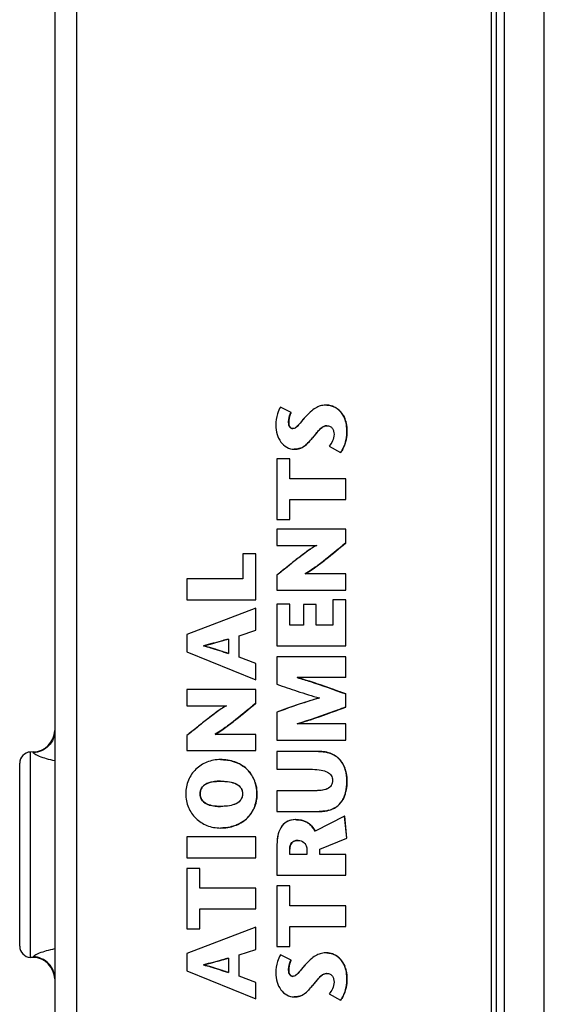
# Model space of a CAD drawing. Header units: inches. Extents: x 0 to 34, y 0 to 22.
# Tile 90 of 103: x 12.4 to 13.3, y 17.7 to 19.5. Entities that reach past the tile are written whole.
import ezdxf

# ---------------------------------------------------------------- set-up
doc = ezdxf.new("R2010")
doc.units = ezdxf.units.IN
doc.header["$LTSCALE"] = 1.87
doc.header["$MEASUREMENT"] = 0
doc.layers.get('0').update_dxf_attribs({"linetype": 'CONTINUOUS'})

msp = doc.modelspace()

# ---------------------------------------------------------------- linework, layer by layer
at = {"color": 3, "linetype": 'CONTINUOUS'}
for p, q in [((13.2781, 16.4175), (13.2781, 19.6068)), ((13.2081, 16.4872), (13.2081, 19.5372))]:
    msp.add_line(p, q, dxfattribs=at)
at = {"color": 7, "linetype": 'CONTINUOUS'}
for p, q in [((13.1843, 19.5708), (13.1843, 16.4535)), ((13.1939, 16.4535), (13.1939, 19.5708)), ((12.4166, 19.557), (12.4166, 16.4673)), ((12.4546, 19.557), (12.4546, 16.4673)), ((12.8325, 18.7903), (12.8135, 18.7997)), ((12.8136, 18.7997), (12.8135, 18.7997)), ((12.8326, 18.7903), (12.8136, 18.7997)), ((12.895, 18.8031), (12.8949, 18.8031)), ((12.8326, 18.7903), (12.8325, 18.7903)), ((12.8281, 18.7725), (12.828, 18.7725)), ((12.829, 18.767), (12.8297, 18.7655)), ((12.8297, 18.7655), (12.8312, 18.7635)), ((12.8312, 18.7635), (12.8323, 18.7627)), ((12.8876, 18.7644), (12.8841, 18.7617)), ((12.8898, 18.7656), (12.8876, 18.7644)), ((12.8954, 18.767), (12.8953, 18.767)), ((12.8355, 18.7618), (12.8355, 18.7618)), ((12.8703, 18.7457), (12.8702, 18.7457)), ((12.8785, 18.7556), (12.8703, 18.7457)), ((12.8815, 18.759), (12.8785, 18.7556)), ((12.8841, 18.7617), (12.8815, 18.759)), ((12.9306, 18.758), (12.9306, 18.758)), ((12.861, 18.7356), (12.8583, 18.7331)), ((12.8994, 18.731), (12.9195, 18.7199)), ((12.838, 18.7256), (12.8379, 18.7256)), ((12.9196, 18.7199), (12.9195, 18.7199)), ((12.8075, 18.7085), (12.8075, 18.6021)), ((12.8302, 18.7085), (12.8075, 18.7085)), ((12.8301, 18.6736), (12.8301, 18.7085)), ((12.8302, 18.6736), (12.8302, 18.7085)), ((12.9286, 18.6736), (12.8301, 18.6736)), ((12.9285, 18.6371), (12.9285, 18.6736)), ((12.9286, 18.6371), (12.9286, 18.6736)), ((12.8301, 18.6021), (12.8301, 18.6371)), ((12.8301, 18.6371), (12.9286, 18.6371)), ((12.8302, 18.6021), (12.8302, 18.6371)), ((12.8075, 18.6021), (12.8302, 18.6021)), ((12.8075, 18.5852), (12.8075, 18.5564)), ((12.9286, 18.5852), (12.8075, 18.5852)), ((12.9285, 18.5608), (12.9285, 18.5852)), ((12.9286, 18.5608), (12.9286, 18.5852)), ((12.8075, 18.5564), (12.8774, 18.5564)), ((12.9286, 18.5608), (12.9285, 18.5608)), ((12.7474, 18.5416), (12.7474, 18.4973)), ((12.7701, 18.5416), (12.7474, 18.5416)), ((12.77, 18.4608), (12.77, 18.5416)), ((12.7701, 18.4608), (12.7701, 18.5416)), ((12.8075, 18.5039), (12.8075, 18.4774)), ((12.8629, 18.5096), (12.8571, 18.5061)), ((12.9286, 18.5061), (12.8571, 18.5061)), ((12.9285, 18.4774), (12.9285, 18.5061)), ((12.9286, 18.4774), (12.9286, 18.5061)), ((12.649, 18.4973), (12.649, 18.4608)), ((12.7474, 18.4973), (12.649, 18.4973)), ((12.8075, 18.4774), (12.9286, 18.4774)), ((12.649, 18.4608), (12.7701, 18.4608)), ((12.8075, 18.453), (12.8075, 18.3795)), ((12.8302, 18.453), (12.8075, 18.453)), ((12.8301, 18.416), (12.8301, 18.453)), ((12.8302, 18.416), (12.8302, 18.453)), ((12.854, 18.4521), (12.854, 18.416)), ((12.8767, 18.4521), (12.854, 18.4521)), ((12.8766, 18.416), (12.8766, 18.4521)), ((12.8767, 18.416), (12.8767, 18.4521)), ((12.9059, 18.4604), (12.9059, 18.416)), ((12.9286, 18.4604), (12.9059, 18.4604)), ((12.9285, 18.3795), (12.9285, 18.4604)), ((12.9286, 18.3795), (12.9286, 18.4604)), ((12.77, 18.4457), (12.649, 18.3997)), ((12.77, 18.407), (12.77, 18.4457)), ((12.7701, 18.4457), (12.77, 18.4457)), ((12.7701, 18.407), (12.7701, 18.4457)), ((12.854, 18.416), (12.8301, 18.416)), ((12.9059, 18.416), (12.8766, 18.416)), ((12.649, 18.3997), (12.649, 18.3691)), ((12.7411, 18.3975), (12.77, 18.407)), ((12.7412, 18.3975), (12.7701, 18.407)), ((12.7701, 18.407), (12.77, 18.407)), ((12.722, 18.3916), (12.722, 18.3662)), ((12.7411, 18.3599), (12.7411, 18.3975)), ((12.7412, 18.3975), (12.7411, 18.3975)), ((12.7412, 18.3599), (12.7412, 18.3975)), ((12.649, 18.3691), (12.77, 18.3198)), ((12.6788, 18.3798), (12.6787, 18.3798)), ((12.8075, 18.3795), (12.9286, 18.3795)), ((12.77, 18.3483), (12.7411, 18.3599)), ((12.7412, 18.3599), (12.7411, 18.3599)), ((12.7701, 18.3483), (12.7412, 18.3599)), ((12.77, 18.3198), (12.77, 18.3483)), ((12.7701, 18.3483), (12.77, 18.3483)), ((12.7701, 18.3198), (12.7701, 18.3483)), ((12.8075, 18.3604), (12.8075, 18.312)), ((12.9286, 18.3604), (12.8075, 18.3604)), ((12.9285, 18.3239), (12.9285, 18.3604)), ((12.9286, 18.3239), (12.9286, 18.3604)), ((12.7701, 18.3198), (12.77, 18.3198)), ((12.9286, 18.3239), (12.8432, 18.3238)), ((12.649, 18.303), (12.649, 18.2743)), ((12.7701, 18.303), (12.649, 18.303)), ((12.77, 18.2786), (12.77, 18.303)), ((12.7701, 18.2786), (12.7701, 18.303)), ((12.9285, 18.2719), (12.9285, 18.2949)), ((12.9286, 18.2949), (12.9285, 18.2949)), ((12.9286, 18.2719), (12.9286, 18.2949)), ((12.7701, 18.2786), (12.77, 18.2786)), ((12.649, 18.2743), (12.7188, 18.2743)), ((12.8075, 18.263), (12.8075, 18.2136)), ((12.9286, 18.2719), (12.9285, 18.2719)), ((12.7044, 18.2275), (12.6986, 18.224)), ((12.9286, 18.2423), (12.8432, 18.2424)), ((12.9285, 18.2136), (12.9285, 18.2423)), ((12.9286, 18.2136), (12.9286, 18.2423)), ((12.649, 18.2217), (12.649, 18.1952)), ((12.7701, 18.2239), (12.6986, 18.2239)), ((12.77, 18.1952), (12.77, 18.2239)), ((12.7701, 18.1952), (12.7701, 18.2239)), ((12.8075, 18.2136), (12.9286, 18.2136)), ((12.3786, 18.193), (12.3736, 18.1928)), ((12.3736, 17.8315), (12.3736, 18.1928)), ((12.3786, 18.1917), (12.3786, 18.193)), ((12.649, 18.1952), (12.7701, 18.1952)), ((12.8075, 18.1938), (12.8075, 18.1624)), ((12.8807, 18.1938), (12.8075, 18.1938)), ((12.7082, 18.1795), (12.7081, 18.1795)), ((12.3546, 17.8512), (12.3546, 18.1731)), ((12.8075, 18.1624), (12.8703, 18.1624)), ((12.6908, 18.1396), (12.6855, 18.1378)), ((12.6954, 18.1405), (12.6908, 18.1396)), ((12.7082, 18.1414), (12.7081, 18.1414)), ((12.9306, 18.1416), (12.9306, 18.1416)), ((12.6806, 18.1352), (12.6781, 18.1333)), ((12.8075, 18.1246), (12.8075, 18.0882)), ((12.8708, 18.1246), (12.8075, 18.1246)), ((12.6722, 18.1193), (12.6722, 18.1193)), ((12.6784, 18.105), (12.6811, 18.103)), ((12.7721, 18.1193), (12.7721, 18.1193)), ((12.691, 18.099), (12.6955, 18.0981)), ((12.7082, 18.0971), (12.7081, 18.0971)), ((12.8075, 18.0882), (12.8815, 18.0882)), ((12.8815, 18.0882), (12.8815, 18.0882)), ((12.8399, 18.0738), (12.8398, 18.0738)), ((12.9266, 18.0802), (12.8747, 18.0534)), ((12.9306, 18.0411), (12.9266, 18.0802)), ((12.9267, 18.0802), (12.9266, 18.0802)), ((12.9306, 18.0411), (12.9267, 18.0802)), ((12.7082, 18.0591), (12.7081, 18.0591)), ((12.649, 18.0434), (12.649, 18.0068)), ((12.7701, 18.0434), (12.649, 18.0434)), ((12.77, 18.0068), (12.77, 18.0434)), ((12.7701, 18.0068), (12.7701, 18.0434)), ((12.8451, 18.0373), (12.845, 18.0373)), ((12.8827, 18.0219), (12.9306, 18.0411)), ((12.8827, 18.0219), (12.9306, 18.0411)), ((12.9306, 18.0411), (12.9306, 18.0411)), ((12.8075, 18.0299), (12.8075, 17.9759)), ((12.8301, 18.0124), (12.8301, 18.0221)), ((12.8302, 18.0221), (12.8301, 18.0221)), ((12.8302, 18.0124), (12.8302, 18.0221)), ((12.8599, 18.0228), (12.8599, 18.0124)), ((12.8827, 18.0124), (12.8827, 18.0219)), ((12.8827, 18.0124), (12.8827, 18.0219)), ((12.8827, 18.0219), (12.8827, 18.0219)), ((12.649, 18.0068), (12.7701, 18.0068)), ((12.8599, 18.0124), (12.8301, 18.0124)), ((12.9286, 18.0124), (12.8827, 18.0124)), ((12.9285, 17.9759), (12.9285, 18.0124)), ((12.9286, 17.9759), (12.9286, 18.0124)), ((12.649, 17.9881), (12.649, 17.8818)), ((12.6717, 17.9881), (12.649, 17.9881)), ((12.6716, 17.9532), (12.6716, 17.9881)), ((12.6717, 17.9532), (12.6717, 17.9881)), ((12.8075, 17.9759), (12.9286, 17.9759)), ((12.7701, 17.9532), (12.6716, 17.9532)), ((12.77, 17.9167), (12.77, 17.9532)), ((12.7701, 17.9167), (12.7701, 17.9532)), ((12.8075, 17.9572), (12.8075, 17.8508)), ((12.8302, 17.9572), (12.8075, 17.9572)), ((12.8301, 17.9222), (12.8301, 17.9572)), ((12.8302, 17.9222), (12.8302, 17.9572)), ((12.6716, 17.8818), (12.6716, 17.9167)), ((12.6716, 17.9167), (12.7701, 17.9167)), ((12.6717, 17.8818), (12.6717, 17.9167)), ((12.9286, 17.9222), (12.8301, 17.9222)), ((12.9285, 17.8857), (12.9285, 17.9222)), ((12.9286, 17.8857), (12.9286, 17.9222)), ((12.77, 17.8844), (12.649, 17.8383)), ((12.649, 17.8818), (12.6717, 17.8818)), ((12.77, 17.8456), (12.77, 17.8844)), ((12.7701, 17.8844), (12.77, 17.8844)), ((12.7701, 17.8456), (12.7701, 17.8844)), ((12.8301, 17.8508), (12.8301, 17.8857)), ((12.8301, 17.8857), (12.9286, 17.8857)), ((12.8302, 17.8508), (12.8302, 17.8857)), ((12.7411, 17.8361), (12.77, 17.8456)), ((12.7412, 17.8361), (12.7701, 17.8456)), ((12.7701, 17.8456), (12.77, 17.8456)), ((12.8075, 17.8508), (12.8302, 17.8508)), ((12.3786, 17.8313), (12.3736, 17.8315)), ((12.3786, 17.8313), (12.3786, 17.8326)), ((12.649, 17.8383), (12.649, 17.8077)), ((12.722, 17.8302), (12.722, 17.8048)), ((12.7411, 17.7986), (12.7411, 17.8361)), ((12.7412, 17.8361), (12.7411, 17.8361)), ((12.7412, 17.7986), (12.7412, 17.8361)), ((12.8325, 17.8266), (12.8135, 17.8359)), ((12.8136, 17.8359), (12.8135, 17.8359)), ((12.8326, 17.8266), (12.8136, 17.8359)), ((12.895, 17.8394), (12.8949, 17.8394)), ((12.6788, 17.8185), (12.6787, 17.8185)), ((12.8326, 17.8266), (12.8325, 17.8266)), ((12.649, 17.8077), (12.77, 17.7584)), ((12.77, 17.787), (12.7411, 17.7986)), ((12.7412, 17.7986), (12.7411, 17.7986)), ((12.7701, 17.787), (12.7412, 17.7986)), ((12.8281, 17.8088), (12.828, 17.8088)), ((12.829, 17.8033), (12.8297, 17.8017)), ((12.8297, 17.8017), (12.8312, 17.7998)), ((12.8312, 17.7998), (12.8323, 17.7989)), ((12.8355, 17.798), (12.8355, 17.798)), ((12.8815, 17.7953), (12.8785, 17.7919)), ((12.8841, 17.7979), (12.8815, 17.7953)), ((12.8876, 17.8006), (12.8841, 17.7979)), ((12.8898, 17.8019), (12.8876, 17.8006)), ((12.8954, 17.8032), (12.8953, 17.8032)), ((12.9306, 17.7942), (12.9306, 17.7942)), ((12.77, 17.7584), (12.77, 17.787)), ((12.7701, 17.787), (12.77, 17.787)), ((12.7701, 17.7584), (12.7701, 17.787)), ((12.8703, 17.782), (12.8702, 17.782)), ((12.8785, 17.7919), (12.8703, 17.782)), ((12.7701, 17.7584), (12.77, 17.7584)), ((12.838, 17.7619), (12.8379, 17.7619)), ((12.861, 17.7718), (12.8583, 17.7693)), ((12.8994, 17.7672), (12.9195, 17.7562)), ((12.9196, 17.7562), (12.9195, 17.7562))]:
    msp.add_line(p, q, dxfattribs=at)
for centre, radius, start, end in [((12.8927, 18.7671), 0.0363, 61.4174, 70.7925), ((12.8927, 18.7671), 0.0363, 52.7103, 61.4345), ((12.8928, 18.7672), 0.0361, 42.5323, 52.6874), ((12.892, 18.7665), 0.0372, 33.7069, 42.4968), ((12.8833, 18.7622), 0.0469, 15.6967, 22.0136), ((12.8954, 18.755), 0.0119, 89.9993, 93.6153), ((12.8398, 18.7522), 0.0264, 289.5329, 297.0277), ((12.8815, 18.7487), 0.0478, 331.7886, 336.6778), ((12.859, 18.7559), 0.0715, 348.6883, 349.2549), ((12.3772, 18.2323), 0.0394, 272, 357.7832), ((12.3743, 18.1731), 0.0197, 92, 180), ((12.8883, 18.1525), 0.0402, 46.93, 55.7679), ((12.7159, 18.1217), 0.0563, 44.3593, 54.7922), ((12.7172, 18.123), 0.0545, 36.0947, 44.3056), ((12.8747, 18.1455), 0.0555, 15.1807, 20.3088), ((12.7166, 18.1226), 0.0551, 22.4168, 36.0148), ((12.7143, 18.1217), 0.0576, 17.6058, 22.435), ((12.6895, 18.1204), 0.0172, 153.415, 156.8802), ((12.8697, 18.1363), 0.0605, 342.7502, 347.5562), ((12.6894, 18.1181), 0.0171, 203.9293, 209.4321), ((12.8906, 18.127), 0.0375, 311.3219, 323.5387), ((12.888, 18.1289), 0.0407, 323.5623, 330.8722), ((12.7168, 18.1158), 0.0548, 323.3199, 335.5067), ((12.8864, 18.1364), 0.0478, 285.2744, 291.1001), ((12.8909, 18.1268), 0.0372, 303.6961, 311.2232), ((12.7157, 18.1173), 0.0567, 304.5422, 312.546), ((12.717, 18.1158), 0.0547, 312.5716, 323.2367), ((12.711, 18.1261), 0.0667, 286.7159, 292.4739), ((12.8416, 18.026), 0.0107, 130.3343, 137.3975), ((12.3743, 17.8512), 0.0197, 180, 268), ((12.3772, 17.792), 0.0394, 2.2168, 88), ((12.8927, 17.8034), 0.0363, 52.7106, 70.7968), ((12.8928, 17.8035), 0.0361, 42.5335, 52.6875), ((12.892, 17.8027), 0.0372, 33.7015, 42.4978), ((12.8833, 17.7985), 0.0469, 15.6919, 22.0098), ((12.8954, 17.7913), 0.0119, 89.9993, 93.5984), ((12.8398, 17.7884), 0.0264, 289.5795, 297.0846), ((12.8814, 17.7851), 0.048, 331.9465, 336.6821)]:
    msp.add_arc(centre, radius, start, end, dxfattribs=at)
for points, knots in [([(12.8135, 18.7997), (12.8113, 18.7961), (12.8072, 18.7858), (12.8054, 18.7748), (12.8054, 18.768)], [0, 0, 0, 0, 0.38441, 1, 1, 1, 1]), ([(12.8949, 18.8031), (12.892, 18.8031), (12.8859, 18.8027), (12.8768, 18.7994), (12.8676, 18.7929), (12.8618, 18.7871), (12.8587, 18.7838)], [0, 0, 0, 0, 0.211374, 0.423088, 0.673531, 1, 1, 1, 1]), ([(12.9306, 18.758), (12.9306, 18.7656), (12.9287, 18.7791), (12.9183, 18.7943), (12.9063, 18.8014), (12.8984, 18.8031), (12.8949, 18.8031)], [0, 0, 0, 0, 0.357603, 0.623377, 0.838424, 1, 1, 1, 1]), ([(12.9306, 18.758), (12.9306, 18.7685), (12.9265, 18.7905), (12.9053, 18.8031), (12.8949, 18.8031)], [0, 0, 0, 0, 0.504533, 1, 1, 1, 1]), ([(12.895, 18.8031), (12.8957, 18.8031), (12.899, 18.803), (12.9022, 18.8022), (12.9046, 18.8014)], [0, 0, 0, 0, 0.211518, 1, 1, 1, 1]), ([(12.828, 18.7725), (12.828, 18.7742), (12.8284, 18.7803), (12.8302, 18.7865), (12.8325, 18.7903)], [0, 0, 0, 0, 0.268192, 1, 1, 1, 1]), ([(12.8326, 18.7903), (12.8318, 18.7891), (12.8291, 18.7836), (12.8281, 18.7772), (12.8281, 18.7725)], [0, 0, 0, 0, 0.23427, 1, 1, 1, 1]), ([(12.8587, 18.7838), (12.8541, 18.7788), (12.8485, 18.7716), (12.8412, 18.7636), (12.8372, 18.7618), (12.8355, 18.7618)], [0, 0, 0, 0, 0.623129, 0.838568, 1, 1, 1, 1]), ([(12.8587, 18.7838), (12.855, 18.7798), (12.8498, 18.7734), (12.843, 18.7653), (12.8381, 18.7618), (12.8355, 18.7618)], [0, 0, 0, 0, 0.502342, 0.753436, 1, 1, 1, 1]), ([(12.9229, 18.7872), (12.9233, 18.7866), (12.9248, 18.7843), (12.926, 18.7818), (12.9268, 18.7798)], [0, 0, 0, 0, 0.238951, 1, 1, 1, 1]), ([(12.8054, 18.768), (12.8054, 18.7625), (12.8068, 18.752), (12.8134, 18.7381), (12.824, 18.728), (12.8333, 18.7256), (12.8379, 18.7256)], [0, 0, 0, 0, 0.278706, 0.533886, 0.767931, 1, 1, 1, 1]), ([(12.8355, 18.7618), (12.8345, 18.7618), (12.8325, 18.7623), (12.8299, 18.7645), (12.8283, 18.7681), (12.828, 18.7709), (12.828, 18.7725)], [0, 0, 0, 0, 0.201577, 0.416953, 0.674606, 1, 1, 1, 1]), ([(12.8281, 18.7725), (12.8281, 18.772), (12.8282, 18.7701), (12.8285, 18.7683), (12.829, 18.767)], [0, 0, 0, 0, 0.278681, 1, 1, 1, 1]), ([(12.8702, 18.7457), (12.8723, 18.7481), (12.8762, 18.753), (12.8819, 18.7598), (12.8879, 18.7653), (12.8929, 18.767), (12.8953, 18.767)], [0, 0, 0, 0, 0.281866, 0.551182, 0.789097, 1, 1, 1, 1]), ([(12.8953, 18.767), (12.8973, 18.767), (12.9011, 18.7662), (12.9053, 18.7623), (12.9075, 18.7572), (12.9079, 18.7536), (12.9079, 18.7518)], [0, 0, 0, 0, 0.268258, 0.507263, 0.751118, 1, 1, 1, 1]), ([(12.9285, 18.7749), (12.9288, 18.7737), (12.9302, 18.7681), (12.9306, 18.7624), (12.9306, 18.758)], [0, 0, 0, 0, 0.22713, 1, 1, 1, 1]), ([(12.8379, 18.7256), (12.8412, 18.7256), (12.8475, 18.7263), (12.856, 18.7307), (12.8632, 18.7376), (12.8677, 18.7428), (12.8702, 18.7457)], [0, 0, 0, 0, 0.249537, 0.471213, 0.71172, 1, 1, 1, 1]), ([(12.8703, 18.7457), (12.8695, 18.7448), (12.8664, 18.7413), (12.8634, 18.7379), (12.861, 18.7356)], [0, 0, 0, 0, 0.273584, 1, 1, 1, 1]), ([(12.9079, 18.7518), (12.9079, 18.7478), (12.9059, 18.7401), (12.9016, 18.7338), (12.8994, 18.731)], [0, 0, 0, 0, 0.527645, 1, 1, 1, 1]), ([(12.9195, 18.7199), (12.9215, 18.7224), (12.9285, 18.7339), (12.9306, 18.7478), (12.9306, 18.758)], [0, 0, 0, 0, 0.236277, 1, 1, 1, 1]), ([(12.8583, 18.7331), (12.8578, 18.7326), (12.8558, 18.731), (12.8536, 18.7296), (12.8518, 18.7287)], [0, 0, 0, 0, 0.257589, 1, 1, 1, 1]), ([(12.9291, 18.7419), (12.9289, 18.7408), (12.928, 18.7367), (12.9267, 18.7327), (12.9254, 18.7298)], [0, 0, 0, 0, 0.255189, 1, 1, 1, 1]), ([(12.8487, 18.7273), (12.8479, 18.727), (12.8444, 18.726), (12.8407, 18.7256), (12.838, 18.7256)], [0, 0, 0, 0, 0.230871, 1, 1, 1, 1]), ([(12.8774, 18.5564), (12.8722, 18.5537), (12.8611, 18.5463), (12.8439, 18.5333), (12.8256, 18.5187), (12.8134, 18.5087), (12.8075, 18.5039)], [0, 0, 0, 0, 0.198716, 0.45764, 0.737949, 1, 1, 1, 1]), ([(12.8774, 18.5564), (12.8709, 18.5531), (12.8589, 18.5447), (12.8415, 18.5314), (12.8244, 18.5177), (12.8131, 18.5085), (12.8075, 18.5039)], [0, 0, 0, 0, 0.249982, 0.50006, 0.749974, 1, 1, 1, 1]), ([(12.8571, 18.5061), (12.8628, 18.5094), (12.8746, 18.5174), (12.8984, 18.5357), (12.9164, 18.5507), (12.9285, 18.5608)], [0, 0, 0, 0, 0.219143, 0.475831, 1, 1, 1, 1]), ([(12.8571, 18.5061), (12.8636, 18.5099), (12.876, 18.5184), (12.8997, 18.5367), (12.9169, 18.5512), (12.9285, 18.5608)], [0, 0, 0, 0, 0.249981, 0.50004, 1, 1, 1, 1]), ([(12.9286, 18.5608), (12.9247, 18.5575), (12.9084, 18.544), (12.8921, 18.5306), (12.8792, 18.521)], [0, 0, 0, 0, 0.239804, 1, 1, 1, 1]), ([(12.8792, 18.521), (12.8778, 18.52), (12.8725, 18.516), (12.867, 18.5123), (12.8629, 18.5096)], [0, 0, 0, 0, 0.264914, 1, 1, 1, 1]), ([(12.722, 18.3916), (12.7185, 18.3906), (12.704, 18.3865), (12.6894, 18.3825), (12.6782, 18.3797)], [0, 0, 0, 0, 0.24, 1, 1, 1, 1]), ([(12.6782, 18.3797), (12.6823, 18.3807), (12.6969, 18.3845), (12.7114, 18.3887), (12.722, 18.3916)], [0, 0, 0, 0, 0.278153, 1, 1, 1, 1]), ([(12.6782, 18.3796), (12.6823, 18.3785), (12.697, 18.3744), (12.7115, 18.3695), (12.722, 18.3662)], [0, 0, 0, 0, 0.277258, 1, 1, 1, 1]), ([(12.722, 18.3662), (12.7185, 18.3673), (12.7039, 18.372), (12.6894, 18.3766), (12.6782, 18.3796)], [0, 0, 0, 0, 0.240353, 1, 1, 1, 1]), ([(12.8075, 18.312), (12.8193, 18.3079), (12.8441, 18.2993), (12.8693, 18.2916), (12.8826, 18.288)], [0, 0, 0, 0, 0.476296, 1, 1, 1, 1]), ([(12.9285, 18.2949), (12.9218, 18.2973), (12.8936, 18.3077), (12.8652, 18.3173), (12.8432, 18.3238)], [0, 0, 0, 0, 0.237145, 1, 1, 1, 1]), ([(12.8433, 18.3238), (12.851, 18.3215), (12.8797, 18.3127), (12.9079, 18.3024), (12.9286, 18.2949)], [0, 0, 0, 0, 0.267724, 1, 1, 1, 1]), ([(12.6986, 18.224), (12.7043, 18.2272), (12.7161, 18.2353), (12.74, 18.2535), (12.7579, 18.2686), (12.77, 18.2786)], [0, 0, 0, 0, 0.219115, 0.475789, 1, 1, 1, 1]), ([(12.6986, 18.2239), (12.7051, 18.2277), (12.7175, 18.2362), (12.7412, 18.2546), (12.7585, 18.2691), (12.77, 18.2786)], [0, 0, 0, 0, 0.249981, 0.50004, 1, 1, 1, 1]), ([(12.7701, 18.2786), (12.7662, 18.2754), (12.7499, 18.2619), (12.7336, 18.2484), (12.7207, 18.2389)], [0, 0, 0, 0, 0.239828, 1, 1, 1, 1]), ([(12.8826, 18.288), (12.8757, 18.286), (12.8504, 18.2784), (12.8256, 18.2695), (12.8075, 18.263)], [0, 0, 0, 0, 0.270885, 1, 1, 1, 1]), ([(12.7188, 18.2743), (12.7124, 18.2709), (12.7004, 18.2625), (12.683, 18.2493), (12.6659, 18.2356), (12.6546, 18.2263), (12.649, 18.2217)], [0, 0, 0, 0, 0.249982, 0.50006, 0.749974, 1, 1, 1, 1]), ([(12.7189, 18.2742), (12.7137, 18.2716), (12.7026, 18.2641), (12.6854, 18.2512), (12.6672, 18.2366), (12.6549, 18.2265), (12.649, 18.2217)], [0, 0, 0, 0, 0.19878, 0.457667, 0.737923, 1, 1, 1, 1]), ([(12.8432, 18.2425), (12.8509, 18.2448), (12.8796, 18.2538), (12.9079, 18.2642), (12.9285, 18.2719)], [0, 0, 0, 0, 0.267672, 1, 1, 1, 1]), ([(12.9286, 18.2719), (12.9219, 18.2694), (12.8937, 18.2589), (12.8652, 18.2491), (12.8433, 18.2425)], [0, 0, 0, 0, 0.237183, 1, 1, 1, 1]), ([(12.4166, 18.2308), (12.4166, 18.2258), (12.4146, 18.2158), (12.4062, 18.203), (12.3936, 18.1942), (12.3836, 18.1919), (12.3786, 18.1917)], [0, 0, 0, 0, 0.249209, 0.498874, 0.749194, 1, 1, 1, 1]), ([(12.7207, 18.2389), (12.7193, 18.2378), (12.714, 18.2339), (12.7085, 18.2301), (12.7044, 18.2275)], [0, 0, 0, 0, 0.264969, 1, 1, 1, 1]), ([(12.4166, 18.1774), (12.4116, 18.1783), (12.4025, 18.1805), (12.392, 18.184), (12.3853, 18.1868), (12.3818, 18.1886), (12.3796, 18.1901), (12.3786, 18.1912), (12.3786, 18.1917)], [0, 0, 0, 0, 0.370547, 0.679689, 0.802458, 0.898626, 0.964443, 1, 1, 1, 1]), ([(12.9306, 18.1416), (12.9306, 18.1483), (12.9291, 18.1613), (12.9203, 18.1792), (12.903, 18.1918), (12.8884, 18.1938), (12.8806, 18.1938)], [0, 0, 0, 0, 0.245562, 0.476087, 0.712404, 1, 1, 1, 1]), ([(12.9306, 18.1416), (12.9306, 18.1484), (12.929, 18.1621), (12.9208, 18.1777), (12.9102, 18.1866), (12.8978, 18.1925), (12.8874, 18.1938), (12.8806, 18.1938)], [0, 0, 0, 0, 0.250136, 0.499383, 0.624667, 0.750076, 1, 1, 1, 1]), ([(12.8807, 18.1938), (12.8823, 18.1938), (12.8885, 18.1937), (12.8946, 18.1926), (12.8989, 18.1913)], [0, 0, 0, 0, 0.271111, 1, 1, 1, 1]), ([(12.8989, 18.1913), (12.9, 18.191), (12.9042, 18.1896), (12.9082, 18.1875), (12.9109, 18.1857)], [0, 0, 0, 0, 0.262201, 1, 1, 1, 1]), ([(12.7081, 18.1795), (12.7, 18.1795), (12.684, 18.1766), (12.6637, 18.1636), (12.65, 18.1436), (12.6469, 18.1275), (12.6469, 18.1193)], [0, 0, 0, 0, 0.255257, 0.498579, 0.74179, 1, 1, 1, 1]), ([(12.7721, 18.1193), (12.7721, 18.1278), (12.7692, 18.1444), (12.7547, 18.1647), (12.7332, 18.177), (12.7166, 18.1795), (12.7081, 18.1795)], [0, 0, 0, 0, 0.26092, 0.498488, 0.738975, 1, 1, 1, 1]), ([(12.7082, 18.1795), (12.7106, 18.1795), (12.7199, 18.1791), (12.7291, 18.1771), (12.7355, 18.1745)], [0, 0, 0, 0, 0.261218, 1, 1, 1, 1]), ([(12.7355, 18.1745), (12.7366, 18.1741), (12.7411, 18.1722), (12.7454, 18.1697), (12.7483, 18.1676)], [0, 0, 0, 0, 0.25395, 1, 1, 1, 1]), ([(12.8702, 18.1624), (12.8753, 18.1624), (12.8843, 18.1618), (12.8959, 18.1585), (12.9038, 18.1521), (12.9053, 18.1461), (12.9053, 18.1433)], [0, 0, 0, 0, 0.344902, 0.607333, 0.810092, 1, 1, 1, 1]), ([(12.9283, 18.16), (12.9287, 18.1585), (12.9301, 18.1525), (12.9306, 18.1463), (12.9306, 18.1416)], [0, 0, 0, 0, 0.244287, 1, 1, 1, 1]), ([(12.6722, 18.1193), (12.6722, 18.1227), (12.6738, 18.1298), (12.6823, 18.1373), (12.6943, 18.1408), (12.7032, 18.1414), (12.7081, 18.1414)], [0, 0, 0, 0, 0.21981, 0.4331, 0.688045, 1, 1, 1, 1]), ([(12.7082, 18.1414), (12.707, 18.1414), (12.7028, 18.1414), (12.6985, 18.141), (12.6954, 18.1405)], [0, 0, 0, 0, 0.264592, 1, 1, 1, 1]), ([(12.7081, 18.1414), (12.7134, 18.1414), (12.7229, 18.1409), (12.7356, 18.1376), (12.7451, 18.1303), (12.7469, 18.1228), (12.7469, 18.1193)], [0, 0, 0, 0, 0.316012, 0.57364, 0.784771, 1, 1, 1, 1]), ([(12.7081, 18.1414), (12.7123, 18.1414), (12.7206, 18.141), (12.7329, 18.1386), (12.7423, 18.1331), (12.7463, 18.1256), (12.7469, 18.1214), (12.7469, 18.1193)], [0, 0, 0, 0, 0.250313, 0.500515, 0.749133, 0.874431, 1, 1, 1, 1]), ([(12.7692, 18.1391), (12.7697, 18.1376), (12.7715, 18.1311), (12.7721, 18.1244), (12.7721, 18.1193)], [0, 0, 0, 0, 0.23954, 1, 1, 1, 1]), ([(12.9053, 18.1433), (12.9053, 18.1401), (12.9042, 18.1335), (12.8957, 18.1271), (12.8842, 18.1249), (12.8756, 18.1246), (12.8707, 18.1246)], [0, 0, 0, 0, 0.218462, 0.418066, 0.670922, 1, 1, 1, 1]), ([(12.9053, 18.1433), (12.9053, 18.1415), (12.905, 18.1377), (12.9017, 18.1308), (12.8929, 18.1262), (12.8819, 18.1249), (12.8745, 18.1246), (12.8707, 18.1246)], [0, 0, 0, 0, 0.125801, 0.251209, 0.499168, 0.749527, 1, 1, 1, 1]), ([(12.8815, 18.0882), (12.8892, 18.0882), (12.9005, 18.0896), (12.913, 18.0965), (12.9222, 18.1053), (12.9294, 18.1208), (12.9306, 18.1344), (12.9306, 18.1416)], [0, 0, 0, 0, 0.281327, 0.399067, 0.510697, 0.739184, 1, 1, 1, 1]), ([(12.8815, 18.0882), (12.8884, 18.0882), (12.8989, 18.0894), (12.9115, 18.0953), (12.922, 18.1046), (12.9294, 18.1209), (12.9306, 18.1347), (12.9306, 18.1416)], [0, 0, 0, 0, 0.249949, 0.375374, 0.500614, 0.749782, 1, 1, 1, 1]), ([(12.9306, 18.1416), (12.9306, 18.14), (12.9305, 18.1338), (12.9298, 18.1277), (12.9288, 18.1233)], [0, 0, 0, 0, 0.261772, 1, 1, 1, 1]), ([(12.6737, 18.1272), (12.6735, 18.1266), (12.6726, 18.1241), (12.6722, 18.1213), (12.6722, 18.1193)], [0, 0, 0, 0, 0.236997, 1, 1, 1, 1]), ([(12.6855, 18.1378), (12.685, 18.1376), (12.6833, 18.1369), (12.6817, 18.136), (12.6806, 18.1352)], [0, 0, 0, 0, 0.25946, 1, 1, 1, 1]), ([(12.6469, 18.1193), (12.6469, 18.1111), (12.65, 18.095), (12.6637, 18.075), (12.684, 18.062), (12.7, 18.0591), (12.7081, 18.0591)], [0, 0, 0, 0, 0.258113, 0.501298, 0.74466, 1, 1, 1, 1]), ([(12.6722, 18.1193), (12.6722, 18.1185), (12.6723, 18.1158), (12.673, 18.113), (12.6738, 18.1112)], [0, 0, 0, 0, 0.26727, 1, 1, 1, 1]), ([(12.7081, 18.0971), (12.7032, 18.0971), (12.6943, 18.0977), (12.6823, 18.1013), (12.6738, 18.1087), (12.6722, 18.1158), (12.6722, 18.1193)], [0, 0, 0, 0, 0.312097, 0.567139, 0.780411, 1, 1, 1, 1]), ([(12.7469, 18.1193), (12.7469, 18.1157), (12.7451, 18.1083), (12.7356, 18.101), (12.7229, 18.0977), (12.7134, 18.0971), (12.7081, 18.0971)], [0, 0, 0, 0, 0.215017, 0.426132, 0.683854, 1, 1, 1, 1]), ([(12.7081, 18.0591), (12.7166, 18.0591), (12.7332, 18.0616), (12.7547, 18.0739), (12.7692, 18.0942), (12.7721, 18.1108), (12.7721, 18.1193)], [0, 0, 0, 0, 0.261082, 0.50156, 0.739074, 1, 1, 1, 1]), ([(12.7469, 18.1193), (12.7469, 18.1172), (12.7463, 18.113), (12.7423, 18.1055), (12.7328, 18.0999), (12.7206, 18.0975), (12.7123, 18.0971), (12.7081, 18.0971)], [0, 0, 0, 0, 0.125567, 0.250863, 0.499487, 0.749689, 1, 1, 1, 1]), ([(12.7721, 18.1193), (12.7721, 18.1169), (12.7717, 18.1079), (12.7695, 18.099), (12.7667, 18.0931)], [0, 0, 0, 0, 0.266016, 1, 1, 1, 1]), ([(12.9275, 18.1184), (12.9272, 18.1175), (12.9262, 18.1144), (12.9248, 18.1113), (12.9236, 18.1091)], [0, 0, 0, 0, 0.255912, 1, 1, 1, 1]), ([(12.6856, 18.1007), (12.686, 18.1005), (12.6878, 18.0999), (12.6896, 18.0993), (12.691, 18.099)], [0, 0, 0, 0, 0.24099, 1, 1, 1, 1]), ([(12.6955, 18.0981), (12.6964, 18.0979), (12.7007, 18.0973), (12.7049, 18.0971), (12.7082, 18.0971)], [0, 0, 0, 0, 0.235552, 1, 1, 1, 1]), ([(12.899, 18.0903), (12.8977, 18.0899), (12.8919, 18.0886), (12.886, 18.0882), (12.8815, 18.0882)], [0, 0, 0, 0, 0.23052, 1, 1, 1, 1]), ([(12.9115, 18.0959), (12.9109, 18.0955), (12.9084, 18.0939), (12.9057, 18.0926), (12.9036, 18.0918)], [0, 0, 0, 0, 0.242935, 1, 1, 1, 1]), ([(12.8398, 18.0738), (12.8352, 18.0738), (12.826, 18.0721), (12.8148, 18.0626), (12.8085, 18.0477), (12.8075, 18.0362), (12.8075, 18.0299)], [0, 0, 0, 0, 0.22456, 0.440454, 0.688909, 1, 1, 1, 1]), ([(12.8398, 18.0738), (12.8347, 18.0738), (12.8242, 18.0716), (12.8131, 18.06), (12.8083, 18.0452), (12.8075, 18.035), (12.8075, 18.0299)], [0, 0, 0, 0, 0.249297, 0.498303, 0.748941, 1, 1, 1, 1]), ([(12.8747, 18.0534), (12.8719, 18.0591), (12.8623, 18.0706), (12.8475, 18.0738), (12.8398, 18.0738)], [0, 0, 0, 0, 0.453161, 1, 1, 1, 1]), ([(12.8747, 18.0534), (12.8732, 18.0566), (12.8692, 18.0626), (12.8579, 18.0716), (12.8469, 18.0738), (12.8398, 18.0738)], [0, 0, 0, 0, 0.251056, 0.50198, 1, 1, 1, 1]), ([(12.8399, 18.0738), (12.8413, 18.0738), (12.8465, 18.0736), (12.8517, 18.0725), (12.8553, 18.0712)], [0, 0, 0, 0, 0.272754, 1, 1, 1, 1]), ([(12.7302, 18.0622), (12.7285, 18.0617), (12.7213, 18.0598), (12.7138, 18.0591), (12.7082, 18.0591)], [0, 0, 0, 0, 0.242124, 1, 1, 1, 1]), ([(12.8612, 18.0684), (12.8628, 18.0675), (12.8683, 18.0635), (12.8726, 18.0579), (12.8748, 18.0534)], [0, 0, 0, 0, 0.260887, 1, 1, 1, 1]), ([(12.8301, 18.0221), (12.8301, 18.0257), (12.8312, 18.0318), (12.838, 18.0368), (12.8425, 18.0373), (12.845, 18.0373)], [0, 0, 0, 0, 0.454021, 0.68992, 1, 1, 1, 1]), ([(12.8301, 18.0221), (12.8301, 18.026), (12.8315, 18.0328), (12.8389, 18.0369), (12.843, 18.0373), (12.845, 18.0373)], [0, 0, 0, 0, 0.495109, 0.746987, 1, 1, 1, 1]), ([(12.8382, 18.0362), (12.8379, 18.0361), (12.8366, 18.0356), (12.8354, 18.0348), (12.8346, 18.0341)], [0, 0, 0, 0, 0.26624, 1, 1, 1, 1]), ([(12.8451, 18.0373), (12.8444, 18.0373), (12.8421, 18.0372), (12.8398, 18.0368), (12.8382, 18.0362)], [0, 0, 0, 0, 0.281812, 1, 1, 1, 1]), ([(12.845, 18.0373), (12.8485, 18.0373), (12.8541, 18.0352), (12.859, 18.0291), (12.8599, 18.0249), (12.8599, 18.0228)], [0, 0, 0, 0, 0.462074, 0.715034, 1, 1, 1, 1]), ([(12.8337, 18.0332), (12.8317, 18.0311), (12.8304, 18.027), (12.8302, 18.0231), (12.8302, 18.0221)], [0, 0, 0, 0, 0.736626, 1, 1, 1, 1]), ([(12.3786, 17.8326), (12.3786, 17.8331), (12.3796, 17.8342), (12.3818, 17.8357), (12.3853, 17.8375), (12.392, 17.8403), (12.4025, 17.8438), (12.4116, 17.846), (12.4166, 17.8469)], [0, 0, 0, 0, 0.035556, 0.101376, 0.197533, 0.320283, 0.629404, 1, 1, 1, 1]), ([(12.4166, 17.7935), (12.4166, 17.7985), (12.4146, 17.8085), (12.4062, 17.8213), (12.3936, 17.8301), (12.3836, 17.8324), (12.3786, 17.8326)], [0, 0, 0, 0, 0.249208, 0.498873, 0.749194, 1, 1, 1, 1]), ([(12.6782, 17.8183), (12.6823, 17.8193), (12.6969, 17.8231), (12.7114, 17.8273), (12.722, 17.8302)], [0, 0, 0, 0, 0.278088, 1, 1, 1, 1]), ([(12.722, 17.8302), (12.7185, 17.8292), (12.704, 17.8251), (12.6894, 17.8211), (12.6782, 17.8183)], [0, 0, 0, 0, 0.240064, 1, 1, 1, 1]), ([(12.8135, 17.8359), (12.8113, 17.8323), (12.8072, 17.822), (12.8054, 17.811), (12.8054, 17.8043)], [0, 0, 0, 0, 0.384265, 1, 1, 1, 1]), ([(12.8949, 17.8394), (12.892, 17.8394), (12.8859, 17.8389), (12.8768, 17.8357), (12.8676, 17.8292), (12.8618, 17.8234), (12.8587, 17.82)], [0, 0, 0, 0, 0.211357, 0.423034, 0.673454, 1, 1, 1, 1]), ([(12.9306, 17.7942), (12.9306, 17.8018), (12.9287, 17.8154), (12.9183, 17.8306), (12.9063, 17.8376), (12.8984, 17.8394), (12.8949, 17.8394)], [0, 0, 0, 0, 0.357677, 0.623427, 0.838436, 1, 1, 1, 1]), ([(12.9306, 17.7942), (12.9306, 17.8047), (12.9265, 17.8267), (12.9053, 17.8394), (12.8949, 17.8394)], [0, 0, 0, 0, 0.504539, 1, 1, 1, 1]), ([(12.895, 17.8394), (12.8957, 17.8394), (12.899, 17.8392), (12.9022, 17.8384), (12.9047, 17.8376)], [0, 0, 0, 0, 0.211511, 1, 1, 1, 1]), ([(12.722, 17.8048), (12.7185, 17.8059), (12.7039, 17.8106), (12.6894, 17.8152), (12.6782, 17.8182)], [0, 0, 0, 0, 0.240417, 1, 1, 1, 1]), ([(12.6782, 17.8182), (12.6823, 17.8172), (12.697, 17.813), (12.7115, 17.8081), (12.722, 17.8048)], [0, 0, 0, 0, 0.277211, 1, 1, 1, 1]), ([(12.828, 17.8088), (12.828, 17.8104), (12.8284, 17.8166), (12.8302, 17.8227), (12.8325, 17.8266)], [0, 0, 0, 0, 0.267836, 1, 1, 1, 1]), ([(12.8326, 17.8266), (12.8318, 17.8253), (12.8291, 17.8198), (12.8281, 17.8135), (12.8281, 17.8088)], [0, 0, 0, 0, 0.234318, 1, 1, 1, 1]), ([(12.8587, 17.82), (12.8541, 17.8151), (12.8485, 17.8078), (12.8412, 17.7999), (12.8372, 17.798), (12.8355, 17.798)], [0, 0, 0, 0, 0.623136, 0.83854, 1, 1, 1, 1]), ([(12.8587, 17.82), (12.855, 17.816), (12.8498, 17.8096), (12.843, 17.8015), (12.8381, 17.798), (12.8355, 17.798)], [0, 0, 0, 0, 0.502339, 0.753431, 1, 1, 1, 1]), ([(12.9229, 17.8234), (12.9233, 17.8228), (12.9248, 17.8205), (12.926, 17.818), (12.9268, 17.8161)], [0, 0, 0, 0, 0.238943, 1, 1, 1, 1]), ([(12.9285, 17.8112), (12.9288, 17.8099), (12.9302, 17.8044), (12.9306, 17.7986), (12.9306, 17.7942)], [0, 0, 0, 0, 0.227113, 1, 1, 1, 1]), ([(12.8054, 17.8043), (12.8054, 17.7988), (12.8068, 17.7882), (12.8134, 17.7743), (12.824, 17.7643), (12.8333, 17.7619), (12.8379, 17.7619)], [0, 0, 0, 0, 0.278687, 0.533895, 0.767957, 1, 1, 1, 1]), ([(12.8355, 17.798), (12.8345, 17.798), (12.8325, 17.7985), (12.8299, 17.8008), (12.8283, 17.8044), (12.828, 17.8072), (12.828, 17.8088)], [0, 0, 0, 0, 0.201519, 0.416703, 0.674257, 1, 1, 1, 1]), ([(12.8281, 17.8088), (12.8281, 17.8082), (12.8282, 17.8064), (12.8285, 17.8045), (12.829, 17.8033)], [0, 0, 0, 0, 0.27883, 1, 1, 1, 1]), ([(12.8702, 17.782), (12.8723, 17.7843), (12.8762, 17.7892), (12.8819, 17.796), (12.8879, 17.8015), (12.8929, 17.8032), (12.8953, 17.8032)], [0, 0, 0, 0, 0.281649, 0.550977, 0.789005, 1, 1, 1, 1]), ([(12.8953, 17.8032), (12.8973, 17.8032), (12.9011, 17.8024), (12.9053, 17.7985), (12.9075, 17.7935), (12.9079, 17.7898), (12.9079, 17.788)], [0, 0, 0, 0, 0.268115, 0.507024, 0.750899, 1, 1, 1, 1]), ([(12.9195, 17.7562), (12.9215, 17.7586), (12.9285, 17.7702), (12.9306, 17.784), (12.9306, 17.7942)], [0, 0, 0, 0, 0.236458, 1, 1, 1, 1]), ([(12.8379, 17.7619), (12.8412, 17.7619), (12.8475, 17.7626), (12.856, 17.767), (12.8632, 17.7738), (12.8677, 17.7791), (12.8702, 17.782)], [0, 0, 0, 0, 0.249459, 0.471157, 0.711734, 1, 1, 1, 1]), ([(12.8703, 17.782), (12.8695, 17.781), (12.8664, 17.7776), (12.8634, 17.7741), (12.861, 17.7718)], [0, 0, 0, 0, 0.273521, 1, 1, 1, 1]), ([(12.9079, 17.788), (12.9079, 17.784), (12.9059, 17.7764), (12.9016, 17.7701), (12.8994, 17.7672)], [0, 0, 0, 0, 0.527454, 1, 1, 1, 1]), ([(12.9291, 17.7782), (12.9289, 17.7772), (12.928, 17.773), (12.9267, 17.769), (12.9254, 17.7661)], [0, 0, 0, 0, 0.255154, 1, 1, 1, 1]), ([(12.8487, 17.7635), (12.8479, 17.7633), (12.8444, 17.7622), (12.8407, 17.7619), (12.838, 17.7619)], [0, 0, 0, 0, 0.230906, 1, 1, 1, 1]), ([(12.8583, 17.7693), (12.8578, 17.7689), (12.8558, 17.7672), (12.8536, 17.7658), (12.8518, 17.7649)], [0, 0, 0, 0, 0.257603, 1, 1, 1, 1])]:
    msp.add_open_spline(points, degree=3, knots=knots, dxfattribs=at)
for points in [[(12.828, 18.7725), (12.828, 18.7786), (12.8294, 18.7851), (12.8325, 18.7903)], [(12.8323, 18.7627), (12.8333, 18.7621), (12.8344, 18.7618), (12.8355, 18.7618)], [(12.8946, 18.767), (12.893, 18.7669), (12.8913, 18.7664), (12.8898, 18.7656)], [(12.9306, 18.758), (12.9306, 18.7528), (12.9302, 18.7477), (12.9292, 18.7426)], [(12.9236, 18.7261), (12.9225, 18.724), (12.9211, 18.7219), (12.9196, 18.7199)], [(12.6782, 18.3796), (12.6929, 18.3833), (12.7074, 18.3875), (12.722, 18.3916)], [(12.722, 18.3662), (12.7074, 18.3707), (12.6929, 18.3757), (12.6782, 18.3796)], [(12.9285, 18.2949), (12.9003, 18.3052), (12.872, 18.3154), (12.8432, 18.3238)], [(12.8825, 18.288), (12.8572, 18.2807), (12.8323, 18.272), (12.8075, 18.263)], [(12.8432, 18.2424), (12.872, 18.251), (12.9003, 18.2614), (12.9285, 18.2719)], [(12.9157, 18.1818), (12.9181, 18.1796), (12.9202, 18.177), (12.922, 18.1743)], [(12.922, 18.1743), (12.924, 18.1713), (12.9256, 18.1681), (12.9268, 18.1647)], [(12.6781, 18.1333), (12.6765, 18.1319), (12.6751, 18.1301), (12.6742, 18.1281)], [(12.6746, 18.1097), (12.6755, 18.1079), (12.6769, 18.1064), (12.6784, 18.105)], [(12.6811, 18.103), (12.6825, 18.1021), (12.684, 18.1013), (12.6856, 18.1007)], [(12.7478, 18.0706), (12.7443, 18.0681), (12.7405, 18.0661), (12.7365, 18.0645)], [(12.8553, 18.0712), (12.8574, 18.0705), (12.8594, 18.0695), (12.8612, 18.0684)], [(12.6782, 17.8183), (12.6929, 17.8219), (12.7074, 17.8262), (12.722, 17.8302)], [(12.722, 17.8048), (12.7074, 17.8094), (12.6929, 17.8143), (12.6782, 17.8183)], [(12.828, 17.8088), (12.828, 17.8149), (12.8294, 17.8213), (12.8325, 17.8266)], [(12.8323, 17.7989), (12.8333, 17.7984), (12.8344, 17.798), (12.8355, 17.798)], [(12.8946, 17.8032), (12.893, 17.8031), (12.8913, 17.8026), (12.8898, 17.8019)], [(12.9306, 17.7942), (12.9306, 17.7889), (12.9302, 17.7835), (12.9291, 17.7782)], [(12.9237, 17.7625), (12.9225, 17.7603), (12.9211, 17.7581), (12.9196, 17.7562)]]:
    msp.add_open_spline(points, degree=3, dxfattribs=at)

doc.saveas('drawing.dxf')
